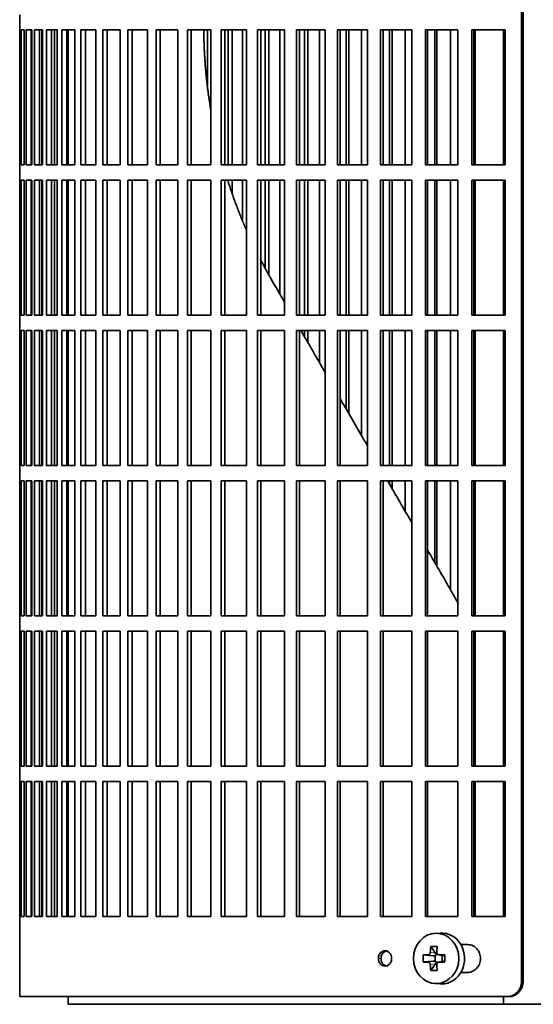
# Model space of a CAD drawing. Header units: millimetres. Extents: x 451 to 1335, y -1116 to 1317.
# Tile 12 of 28: x 457 to 558, y -9 to 185. Entities that reach past the tile are written whole.
import ezdxf

# ---------------------------------------------------------------- set-up
doc = ezdxf.new("R2010")
doc.units = ezdxf.units.MM
for name, color, linetype in [('M5X8_UNI7687', 7, 'Continuous'), ('VSI344-454_FILTR', 7, 'Continuous'), ('VSI344-454_SUPPO', 7, 'Continuous')]:
    doc.layers.add(name, color=color, linetype=linetype)

# ---------------------------------------------------------------- blocks, each defined once
blk = doc.blocks.new('SE')
at = {"layer": 'M5X8_UNI7687', "color": 7, "linetype": 'Continuous', "lineweight": 35}
for p, q in [((540.01, 5.24), (538.95, 5.17)), ((538.17, 2.58), (539.08, 1.28)), ((536.68, 0.94), (538.63, 0.78)), ((539.05, -0.32), (539.05, 0.81)), ((539.21, 1), (539.71, 1)), ((539.7, 0.97), (540.46, 0.78)), ((540.41, 0.79), (540.41, -0.3)), ((540.91, 0.94), (540.5, 0.78)), ((536.68, -0.44), (538.63, -0.29)), ((538.17, -2.09), (539.08, -0.78)), ((539.73, -0.5), (539.21, -0.5)), ((540.46, -0.28), (539.7, -0.48)), ((540.91, -0.44), (540.5, -0.29)), ((538.95, -4.67), (540.01, -4.74))]:
    blk.add_line(p, q, dxfattribs=at)
at = {"layer": 'M5X8_UNI7687', "color": 4, "linetype": 'Continuous', "lineweight": 9}
for p, q in [((538.63, 0.78), (537.62, 0.96)), ((538.07, 1.46), (539.08, 1.28)), ((539.81, 0.96), (540.5, 0.78)), ((537.62, -0.46), (538.63, -0.29)), ((539.08, -0.78), (538.07, -0.96)), ((540.5, -0.29), (539.81, -0.46))]:
    blk.add_line(p, q, dxfattribs=at)
at = {"layer": 'M5X8_UNI7687', "color": 7, "linetype": 'Continuous', "lineweight": 35}
for centre, radius, start, end in [((547.26, 0.25), 10.6, 176.2556, 183.7444), ((491.56, 0.25), 49.36, 359.1963, 0.8037)]:
    blk.add_arc(centre, radius, start, end, dxfattribs=at)
blk.add_ellipse((539.22, 0.25), major_axis=(0, -4.93), ratio=0.906308, dxfattribs=at)
for centre, major_axis, ratio, start_param, end_param in [((540.28, 0.25), (0, -5), 0.906308, 0, 3.201231), ((543.03, 0.25), (0, 10), 0.5, 1.335108, 1.449667), ((541.96, -2.82), (-8.86, 2.7), 0.529916, -1.123958, -0.974266), ((542.75, 0.25), (0, 10), 0.34202, 1.335108, 1.449667), ((542.89, 0.09), (-9.99, 0.37), 0.07899, -1.011873, -0.897313), ((538.62, 1.28), (0.85, -0.111), 0.58208, 4.795805, 5.314006), ((538.82, 1.25), (0.019, -0.502), 0.906042, 0.483343, 1.010141), ((538.62, 1.28), (0.561, -0.512), 0.450112, 0.58713, 1.105331), ((542.89, 0.09), (-9.99, 0.37), 0.07899, -1.36869, -1.254131), ((540.5, 1.28), (0.03, 0.507), 0.355475, 3.073309, 3.29989), ((542.89, 0.4), (-9.99, -0.37), 0.07899, 0.897313, 1.011873), ((543.03, 0.25), (0, -10), 0.5, -1.449667, -1.335108), ((538.62, -0.79), (0.85, 0.111), 0.58208, 0.96918, 1.487381), ((538.82, -0.75), (0.019, 0.502), 0.906042, 5.273044, 5.799842), ((538.62, -0.79), (0.561, 0.512), 0.450112, 5.177855, 5.696055), ((542.75, 0.25), (0, -10), 0.34202, -1.449667, -1.335108), ((542.89, 0.4), (-9.99, -0.37), 0.07899, 1.254131, 1.36869), ((540.5, -0.79), (0.03, -0.507), 0.355475, 2.983295, 3.209876), ((541.96, 3.31), (-8.86, -2.7), 0.529916, 0.974266, 1.123958), ((540.28, 0.25), (0, -5), 0.906308, 6.223547, 6.283185)]:
    blk.add_ellipse(centre, major_axis=major_axis, ratio=ratio, start_param=start_param, end_param=end_param, dxfattribs=at)
for points in [[(537.62, 0.96), (537.63, 0.96), (537.66, 0.96), (537.7, 0.97), (537.74, 0.98), (537.78, 1), (537.82, 1.02), (537.86, 1.04), (537.89, 1.07), (537.93, 1.11), (537.96, 1.14), (537.98, 1.18), (538.01, 1.22), (538.03, 1.27), (538.04, 1.31), (538.06, 1.36), (538.06, 1.4), (538.07, 1.44), (538.07, 1.46)], [(539.36, 1.46), (539.36, 1.44), (539.36, 1.4), (539.36, 1.36), (539.37, 1.31), (539.38, 1.27), (539.4, 1.22), (539.42, 1.18), (539.45, 1.14), (539.48, 1.11), (539.51, 1.07), (539.55, 1.04), (539.59, 1.02), (539.63, 1), (539.67, 0.98), (539.71, 0.97), (539.76, 0.96), (539.79, 0.96), (539.81, 0.96)], [(538.07, -0.96), (538.07, -0.94), (538.06, -0.91), (538.06, -0.86), (538.04, -0.82), (538.03, -0.77), (538.01, -0.73), (537.98, -0.69), (537.96, -0.65), (537.93, -0.61), (537.89, -0.58), (537.86, -0.55), (537.82, -0.52), (537.78, -0.5), (537.74, -0.48), (537.7, -0.47), (537.66, -0.46), (537.63, -0.46), (537.62, -0.46)], [(539.81, -0.46), (539.79, -0.46), (539.76, -0.46), (539.71, -0.47), (539.67, -0.48), (539.63, -0.5), (539.59, -0.52), (539.55, -0.55), (539.51, -0.58), (539.48, -0.61), (539.45, -0.65), (539.42, -0.69), (539.4, -0.73), (539.38, -0.77), (539.37, -0.82), (539.36, -0.86), (539.36, -0.91), (539.36, -0.94), (539.36, -0.96)]]:
    blk.add_open_spline(points, degree=3, dxfattribs=at)
at = {"layer": 'VSI344-454_FILTR', "color": 7, "linetype": 'Continuous', "lineweight": 35}
for p, q in [((555.98, -4.25), (555.98, 266.75)), ((556.3, -4.25), (556.3, 266.75)), ((457.42, 185.5), (457.42, 182.5)), ((457.42, 182.5), (457.55, 182.5)), ((457.43, 156), (457.43, 182.5)), ((457.55, 156), (457.55, 182.5)), ((457.71, 182.5), (458.32, 182.5)), ((457.71, 156), (457.71, 182.5)), ((458.32, 156), (458.32, 182.5)), ((458.68, 182.5), (459.78, 182.5)), ((458.68, 156), (458.68, 182.5)), ((459.67, 156), (459.67, 182.5)), ((459.78, 156), (459.78, 182.5)), ((460.35, 182.5), (461.93, 182.5)), ((460.35, 156), (460.35, 182.5)), ((461.33, 156), (461.33, 182.5)), ((461.75, 156), (461.75, 182.5)), ((461.93, 156), (461.93, 182.5)), ((462.71, 182.5), (464.76, 182.5)), ((462.71, 156), (462.71, 182.5)), ((463.66, 156), (463.66, 182.5)), ((464.23, 156), (464.23, 182.5)), ((464.76, 156), (464.76, 182.5)), ((465.73, 182.5), (468.25, 182.5)), ((465.73, 156), (465.73, 182.5)), ((466.67, 156), (466.67, 182.5)), ((468.25, 156), (468.25, 182.5)), ((469.42, 182.5), (472.39, 182.5)), ((469.42, 156), (469.42, 182.5)), ((470.33, 156), (470.33, 182.5)), ((472.39, 156), (472.39, 182.5)), ((473.75, 182.5), (477.16, 182.5)), ((473.75, 156), (473.75, 182.5)), ((474.62, 156), (474.62, 182.5)), ((477.16, 156), (477.16, 182.5)), ((478.69, 182.5), (482.53, 182.5)), ((478.69, 156), (478.69, 182.5)), ((479.53, 156), (479.53, 182.5)), ((482.53, 156), (482.53, 182.5)), ((484.24, 182.5), (488.47, 182.5)), ((484.24, 156), (484.24, 182.5)), ((485.03, 156), (485.03, 182.5)), ((488.47, 156), (488.47, 182.5)), ((490.35, 182.5), (494.96, 182.5)), ((490.35, 156), (490.35, 182.5)), ((491.1, 156), (491.1, 182.5)), ((494.34, 171.73), (494.34, 182.5)), ((494.96, 156), (494.96, 182.5)), ((497, 182.5), (501.97, 182.5)), ((497, 156), (497, 182.5)), ((497.7, 156), (497.7, 182.5)), ((498.4, 156), (498.4, 182.5)), ((499.14, 156), (499.14, 182.5)), ((501.19, 156), (501.19, 182.5)), ((501.97, 156), (501.97, 182.5)), ((504.15, 182.5), (509.46, 182.5)), ((504.15, 156), (504.15, 182.5)), ((504.81, 156), (504.81, 182.5)), ((505.66, 156), (505.66, 182.5)), ((506.34, 156), (506.34, 182.5)), ((508.54, 156), (508.54, 182.5)), ((509.46, 156), (509.46, 182.5)), ((511.78, 182.5), (517.4, 182.5)), ((511.78, 156), (511.78, 182.5)), ((512.38, 156), (512.38, 182.5)), ((513.38, 156), (513.38, 182.5)), ((514.01, 156), (514.01, 182.5)), ((516.33, 156), (516.33, 182.5)), ((517.4, 156), (517.4, 182.5)), ((519.84, 182.5), (525.74, 182.5)), ((519.84, 156), (519.84, 182.5)), ((520.39, 156), (520.39, 182.5)), ((521.52, 156), (521.52, 182.5)), ((522.09, 156), (522.09, 182.5)), ((524.54, 156), (524.54, 182.5)), ((525.74, 156), (525.74, 182.5)), ((528.3, 182.5), (534.45, 182.5)), ((528.3, 156), (528.3, 182.5)), ((528.78, 156), (528.78, 182.5)), ((530.05, 156), (530.05, 182.5)), ((530.57, 156), (530.57, 182.5)), ((533.11, 156), (533.11, 182.5)), ((534.45, 156), (534.45, 182.5)), ((537.11, 182.5), (543.48, 182.5)), ((537.11, 156), (537.11, 182.5)), ((537.53, 156), (537.53, 182.5)), ((538.93, 156), (538.93, 182.5)), ((539.38, 156), (539.38, 182.5)), ((542.02, 156), (542.02, 182.5)), ((543.48, 156), (543.48, 182.5)), ((546.23, 182.5), (552.8, 182.5)), ((546.23, 156), (546.23, 182.5)), ((546.59, 156), (546.59, 182.5)), ((552.8, 156), (552.8, 182.5)), ((457.42, 156), (457.55, 156)), ((457.42, 156), (457.42, 153)), ((457.71, 156), (458.32, 156)), ((458.68, 156), (459.78, 156)), ((460.35, 156), (461.93, 156)), ((462.71, 156), (464.76, 156)), ((465.73, 156), (468.25, 156)), ((469.42, 156), (472.39, 156)), ((473.75, 156), (477.16, 156)), ((478.69, 156), (482.53, 156)), ((484.24, 156), (488.47, 156)), ((490.35, 156), (494.96, 156)), ((497, 156), (501.97, 156)), ((504.15, 156), (509.46, 156)), ((511.78, 156), (517.4, 156)), ((519.84, 156), (525.74, 156)), ((528.3, 156), (534.45, 156)), ((537.11, 156), (543.48, 156)), ((546.23, 156), (552.8, 156)), ((457.42, 153), (457.55, 153)), ((457.43, 126.5), (457.43, 153)), ((457.55, 126.5), (457.55, 153)), ((457.71, 153), (458.32, 153)), ((457.71, 126.5), (457.71, 153)), ((458.32, 126.5), (458.32, 153)), ((458.68, 153), (459.78, 153)), ((458.68, 126.5), (458.68, 153)), ((459.67, 126.5), (459.67, 153)), ((459.78, 126.5), (459.78, 153)), ((460.35, 153), (461.93, 153)), ((460.35, 126.5), (460.35, 153)), ((461.33, 126.5), (461.33, 153)), ((461.75, 126.5), (461.75, 153)), ((461.93, 126.5), (461.93, 153)), ((462.71, 153), (464.76, 153)), ((462.71, 126.5), (462.71, 153)), ((463.66, 126.5), (463.66, 153)), ((464.23, 126.5), (464.23, 153)), ((464.76, 126.5), (464.76, 153)), ((465.73, 153), (468.25, 153)), ((465.73, 126.5), (465.73, 153)), ((466.67, 126.5), (466.67, 153)), ((468.25, 126.5), (468.25, 153)), ((469.42, 153), (472.39, 153)), ((469.42, 126.5), (469.42, 153)), ((470.33, 126.5), (470.33, 153)), ((472.39, 126.5), (472.39, 153)), ((473.75, 153), (477.16, 153)), ((473.75, 126.5), (473.75, 153)), ((474.62, 126.5), (474.62, 153)), ((477.16, 126.5), (477.16, 153)), ((478.69, 153), (482.53, 153)), ((478.69, 126.5), (478.69, 153)), ((479.53, 126.5), (479.53, 153)), ((482.53, 126.5), (482.53, 153)), ((484.24, 153), (488.47, 153)), ((484.24, 126.5), (484.24, 153)), ((485.03, 126.5), (485.03, 153)), ((488.47, 126.5), (488.47, 153)), ((490.35, 153), (494.96, 153)), ((490.35, 126.5), (490.35, 153)), ((491.1, 126.5), (491.1, 153)), ((494.96, 126.5), (494.96, 153)), ((497, 153), (501.97, 153)), ((497, 126.5), (497, 153)), ((497.7, 126.5), (497.7, 153)), ((499.14, 150.56), (499.14, 153)), ((501.19, 145.26), (501.19, 153)), ((501.97, 126.5), (501.97, 153)), ((504.15, 153), (509.46, 153)), ((504.15, 126.5), (504.15, 153)), ((504.81, 126.5), (504.81, 153)), ((505.66, 135.85), (505.66, 153)), ((506.34, 134.54), (506.34, 153)), ((508.54, 130.65), (508.54, 153)), ((509.46, 126.5), (509.46, 153)), ((511.78, 153), (517.4, 153)), ((511.78, 126.5), (511.78, 153)), ((512.38, 126.5), (512.38, 153)), ((513.38, 126.5), (513.38, 153)), ((514.01, 126.5), (514.01, 153)), ((516.33, 126.5), (516.33, 153)), ((517.4, 126.5), (517.4, 153)), ((519.84, 153), (525.74, 153)), ((519.84, 126.5), (519.84, 153)), ((520.39, 126.5), (520.39, 153)), ((521.52, 126.5), (521.52, 153)), ((522.09, 126.5), (522.09, 153)), ((524.54, 126.5), (524.54, 153)), ((525.74, 126.5), (525.74, 153)), ((528.3, 153), (534.45, 153)), ((528.3, 126.5), (528.3, 153)), ((528.78, 126.5), (528.78, 153)), ((530.05, 126.5), (530.05, 153)), ((530.57, 126.5), (530.57, 153)), ((533.11, 126.5), (533.11, 153)), ((534.45, 126.5), (534.45, 153)), ((537.11, 153), (543.48, 153)), ((537.11, 126.5), (537.11, 153)), ((537.53, 126.5), (537.53, 153)), ((538.93, 126.5), (538.93, 153)), ((539.38, 126.5), (539.38, 153)), ((542.02, 126.5), (542.02, 153)), ((543.48, 126.5), (543.48, 153)), ((546.23, 153), (552.8, 153)), ((546.23, 126.5), (546.23, 153)), ((546.59, 126.5), (546.59, 153)), ((552.8, 126.5), (552.8, 153)), ((457.42, 126.5), (457.55, 126.5)), ((457.42, 126.5), (457.42, 123.5)), ((457.71, 126.5), (458.32, 126.5)), ((458.68, 126.5), (459.78, 126.5)), ((460.35, 126.5), (461.93, 126.5)), ((462.71, 126.5), (464.76, 126.5)), ((465.73, 126.5), (468.25, 126.5)), ((469.42, 126.5), (472.39, 126.5)), ((473.75, 126.5), (477.16, 126.5)), ((478.69, 126.5), (482.53, 126.5)), ((484.24, 126.5), (488.47, 126.5)), ((490.35, 126.5), (494.96, 126.5)), ((497, 126.5), (501.97, 126.5)), ((504.15, 126.5), (509.46, 126.5)), ((511.78, 126.5), (517.4, 126.5)), ((519.84, 126.5), (525.74, 126.5)), ((528.3, 126.5), (534.45, 126.5)), ((537.11, 126.5), (543.48, 126.5)), ((546.23, 126.5), (552.8, 126.5)), ((457.42, 123.5), (457.55, 123.5)), ((457.43, 97), (457.43, 123.5)), ((457.55, 97), (457.55, 123.5)), ((457.71, 123.5), (458.32, 123.5)), ((457.71, 97), (457.71, 123.5)), ((458.32, 97), (458.32, 123.5)), ((458.68, 123.5), (459.78, 123.5)), ((458.68, 97), (458.68, 123.5)), ((459.67, 97), (459.67, 123.5)), ((459.78, 97), (459.78, 123.5)), ((460.35, 123.5), (461.93, 123.5)), ((460.35, 97), (460.35, 123.5)), ((461.33, 97), (461.33, 123.5)), ((461.75, 97), (461.75, 123.5)), ((461.93, 97), (461.93, 123.5)), ((462.71, 123.5), (464.76, 123.5)), ((462.71, 97), (462.71, 123.5)), ((463.66, 97), (463.66, 123.5)), ((464.23, 97), (464.23, 123.5)), ((464.76, 97), (464.76, 123.5)), ((465.73, 123.5), (468.25, 123.5)), ((465.73, 97), (465.73, 123.5)), ((466.67, 97), (466.67, 123.5)), ((468.25, 97), (468.25, 123.5)), ((469.42, 123.5), (472.39, 123.5)), ((469.42, 97), (469.42, 123.5)), ((470.33, 97), (470.33, 123.5)), ((472.39, 97), (472.39, 123.5)), ((473.75, 123.5), (477.16, 123.5)), ((473.75, 97), (473.75, 123.5)), ((474.62, 97), (474.62, 123.5)), ((477.16, 97), (477.16, 123.5)), ((478.69, 123.5), (482.53, 123.5)), ((478.69, 97), (478.69, 123.5)), ((479.53, 97), (479.53, 123.5)), ((482.53, 97), (482.53, 123.5)), ((484.24, 123.5), (488.47, 123.5)), ((484.24, 97), (484.24, 123.5)), ((485.03, 97), (485.03, 123.5)), ((488.47, 97), (488.47, 123.5)), ((490.35, 123.5), (494.96, 123.5)), ((490.35, 97), (490.35, 123.5)), ((491.1, 97), (491.1, 123.5)), ((494.96, 97), (494.96, 123.5)), ((497, 123.5), (501.97, 123.5)), ((497, 97), (497, 123.5)), ((497.7, 97), (497.7, 123.5)), ((501.97, 97), (501.97, 123.5)), ((504.15, 123.5), (509.46, 123.5)), ((504.15, 97), (504.15, 123.5)), ((504.81, 97), (504.81, 123.5)), ((509.46, 97), (509.46, 123.5)), ((511.78, 123.5), (517.4, 123.5)), ((511.78, 97), (511.78, 123.5)), ((512.38, 97), (512.38, 123.5)), ((513.38, 122.27), (513.38, 123.5)), ((514.01, 121.18), (514.01, 123.5)), ((516.33, 117.15), (516.33, 123.5)), ((517.4, 97), (517.4, 123.5)), ((519.84, 123.5), (525.74, 123.5)), ((519.84, 97), (519.84, 123.5)), ((520.39, 97), (520.39, 123.5)), ((521.52, 108.16), (521.52, 123.5)), ((522.09, 107.17), (522.09, 123.5)), ((524.54, 102.94), (524.54, 123.5)), ((525.74, 97), (525.74, 123.5)), ((528.3, 123.5), (534.45, 123.5)), ((528.3, 97), (528.3, 123.5)), ((528.78, 97), (528.78, 123.5)), ((530.05, 97), (530.05, 123.5)), ((530.57, 97), (530.57, 123.5)), ((533.11, 97), (533.11, 123.5)), ((534.45, 97), (534.45, 123.5)), ((537.11, 123.5), (543.48, 123.5)), ((537.11, 97), (537.11, 123.5)), ((537.53, 97), (537.53, 123.5)), ((538.93, 97), (538.93, 123.5)), ((539.38, 97), (539.38, 123.5)), ((542.02, 97), (542.02, 123.5)), ((543.48, 97), (543.48, 123.5)), ((546.23, 123.5), (552.8, 123.5)), ((546.23, 97), (546.23, 123.5)), ((546.59, 97), (546.59, 123.5)), ((552.8, 97), (552.8, 123.5)), ((457.42, 97), (457.55, 97)), ((457.42, 97), (457.42, 94)), ((457.71, 97), (458.32, 97)), ((458.68, 97), (459.78, 97)), ((460.35, 97), (461.93, 97)), ((462.71, 97), (464.76, 97)), ((465.73, 97), (468.25, 97)), ((469.42, 97), (472.39, 97)), ((473.75, 97), (477.16, 97)), ((478.69, 97), (482.53, 97)), ((484.24, 97), (488.47, 97)), ((490.35, 97), (494.96, 97)), ((497, 97), (501.97, 97)), ((504.15, 97), (509.46, 97)), ((511.78, 97), (517.4, 97)), ((519.84, 97), (525.74, 97)), ((528.3, 97), (534.45, 97)), ((537.11, 97), (543.48, 97)), ((546.23, 97), (552.8, 97)), ((457.42, 94), (457.55, 94)), ((457.43, 67.5), (457.43, 94)), ((457.55, 67.5), (457.55, 94)), ((457.71, 94), (458.32, 94)), ((457.71, 67.5), (457.71, 94)), ((458.32, 67.5), (458.32, 94)), ((458.68, 94), (459.78, 94)), ((458.68, 67.5), (458.68, 94)), ((459.67, 67.5), (459.67, 94)), ((459.78, 67.5), (459.78, 94)), ((460.35, 94), (461.93, 94)), ((460.35, 67.5), (460.35, 94)), ((461.33, 67.5), (461.33, 94)), ((461.75, 67.5), (461.75, 94)), ((461.93, 67.5), (461.93, 94)), ((462.71, 94), (464.76, 94)), ((462.71, 67.5), (462.71, 94)), ((463.66, 67.5), (463.66, 94)), ((464.23, 67.5), (464.23, 94)), ((464.76, 67.5), (464.76, 94)), ((465.73, 94), (468.25, 94)), ((465.73, 67.5), (465.73, 94)), ((466.67, 67.5), (466.67, 94)), ((468.25, 67.5), (468.25, 94)), ((469.42, 94), (472.39, 94)), ((469.42, 67.5), (469.42, 94)), ((470.33, 67.5), (470.33, 94)), ((472.39, 67.5), (472.39, 94)), ((473.75, 94), (477.16, 94)), ((473.75, 67.5), (473.75, 94)), ((474.62, 67.5), (474.62, 94)), ((477.16, 67.5), (477.16, 94)), ((478.69, 94), (482.53, 94)), ((478.69, 67.5), (478.69, 94)), ((479.53, 67.5), (479.53, 94)), ((482.53, 67.5), (482.53, 94)), ((484.24, 94), (488.47, 94)), ((484.24, 67.5), (484.24, 94)), ((485.03, 67.5), (485.03, 94)), ((488.47, 67.5), (488.47, 94)), ((490.35, 94), (494.96, 94)), ((490.35, 67.5), (490.35, 94)), ((491.1, 67.5), (491.1, 94)), ((494.96, 67.5), (494.96, 94)), ((497, 94), (501.97, 94)), ((497, 67.5), (497, 94)), ((497.7, 67.5), (497.7, 94)), ((501.97, 67.5), (501.97, 94)), ((504.15, 94), (509.46, 94)), ((504.15, 67.5), (504.15, 94)), ((504.81, 67.5), (504.81, 94)), ((509.46, 67.5), (509.46, 94)), ((511.78, 94), (517.4, 94)), ((511.78, 67.5), (511.78, 94)), ((512.38, 67.5), (512.38, 94)), ((517.4, 67.5), (517.4, 94)), ((519.84, 94), (525.74, 94)), ((519.84, 67.5), (519.84, 94)), ((520.39, 67.5), (520.39, 94)), ((525.74, 67.5), (525.74, 94)), ((528.3, 94), (534.45, 94)), ((528.3, 67.5), (528.3, 94)), ((528.78, 67.5), (528.78, 94)), ((530.05, 93.39), (530.05, 94)), ((530.57, 92.49), (530.57, 94)), ((533.11, 88.08), (533.11, 94)), ((534.45, 67.5), (534.45, 94)), ((537.11, 94), (543.48, 94)), ((537.11, 67.5), (537.11, 94)), ((537.53, 67.5), (537.53, 94)), ((538.93, 78.01), (538.93, 94)), ((539.38, 77.22), (539.38, 94)), ((542.02, 72.65), (542.02, 94)), ((543.48, 67.5), (543.48, 94)), ((546.23, 94), (552.8, 94)), ((546.23, 67.5), (546.23, 94)), ((546.59, 67.5), (546.59, 94)), ((552.8, 67.5), (552.8, 94)), ((457.42, 67.5), (457.55, 67.5)), ((457.42, 67.5), (457.42, 64.5)), ((457.71, 67.5), (458.32, 67.5)), ((458.68, 67.5), (459.78, 67.5)), ((460.35, 67.5), (461.93, 67.5)), ((462.71, 67.5), (464.76, 67.5)), ((465.73, 67.5), (468.25, 67.5)), ((469.42, 67.5), (472.39, 67.5)), ((473.75, 67.5), (477.16, 67.5)), ((478.69, 67.5), (482.53, 67.5)), ((484.24, 67.5), (488.47, 67.5)), ((490.35, 67.5), (494.96, 67.5)), ((497, 67.5), (501.97, 67.5)), ((504.15, 67.5), (509.46, 67.5)), ((511.78, 67.5), (517.4, 67.5)), ((519.84, 67.5), (525.74, 67.5)), ((528.3, 67.5), (534.45, 67.5)), ((537.11, 67.5), (543.48, 67.5)), ((546.23, 67.5), (552.8, 67.5)), ((457.42, 64.5), (457.55, 64.5)), ((457.43, 38), (457.43, 64.5)), ((457.55, 38), (457.55, 64.5)), ((457.71, 64.5), (458.32, 64.5)), ((457.71, 38), (457.71, 64.5)), ((458.32, 38), (458.32, 64.5)), ((458.68, 64.5), (459.78, 64.5)), ((458.68, 38), (458.68, 64.5)), ((459.67, 38), (459.67, 64.5)), ((459.78, 38), (459.78, 64.5)), ((460.35, 64.5), (461.93, 64.5)), ((460.35, 38), (460.35, 64.5)), ((461.33, 38), (461.33, 64.5)), ((461.75, 38), (461.75, 64.5)), ((461.93, 38), (461.93, 64.5)), ((462.71, 64.5), (464.76, 64.5)), ((462.71, 38), (462.71, 64.5)), ((463.66, 38), (463.66, 64.5)), ((464.23, 38), (464.23, 64.5)), ((464.76, 38), (464.76, 64.5)), ((465.73, 64.5), (468.25, 64.5)), ((465.73, 38), (465.73, 64.5)), ((466.67, 38), (466.67, 64.5)), ((468.25, 38), (468.25, 64.5)), ((469.42, 64.5), (472.39, 64.5)), ((469.42, 38), (469.42, 64.5)), ((470.33, 38), (470.33, 64.5)), ((472.39, 38), (472.39, 64.5)), ((473.75, 64.5), (477.16, 64.5)), ((473.75, 38), (473.75, 64.5)), ((474.62, 38), (474.62, 64.5)), ((477.16, 38), (477.16, 64.5)), ((478.69, 64.5), (482.53, 64.5)), ((478.69, 38), (478.69, 64.5)), ((479.53, 38), (479.53, 64.5)), ((482.53, 38), (482.53, 64.5)), ((484.24, 64.5), (488.47, 64.5)), ((484.24, 38), (484.24, 64.5)), ((485.03, 38), (485.03, 64.5)), ((488.47, 38), (488.47, 64.5)), ((490.35, 64.5), (494.96, 64.5)), ((490.35, 38), (490.35, 64.5)), ((491.1, 38), (491.1, 64.5)), ((494.96, 38), (494.96, 64.5)), ((497, 64.5), (501.97, 64.5)), ((497, 38), (497, 64.5)), ((497.7, 38), (497.7, 64.5)), ((501.97, 38), (501.97, 64.5)), ((504.15, 64.5), (509.46, 64.5)), ((504.15, 38), (504.15, 64.5)), ((504.81, 38), (504.81, 64.5)), ((509.46, 38), (509.46, 64.5)), ((511.78, 64.5), (517.4, 64.5)), ((511.78, 38), (511.78, 64.5)), ((512.38, 38), (512.38, 64.5)), ((517.4, 38), (517.4, 64.5)), ((519.84, 64.5), (525.74, 64.5)), ((519.84, 38), (519.84, 64.5)), ((520.39, 38), (520.39, 64.5)), ((525.74, 38), (525.74, 64.5)), ((528.3, 64.5), (534.45, 64.5)), ((528.3, 38), (528.3, 64.5)), ((528.78, 38), (528.78, 64.5)), ((534.45, 38), (534.45, 64.5)), ((537.11, 64.5), (543.48, 64.5)), ((537.11, 38), (537.11, 64.5)), ((537.53, 38), (537.53, 64.5)), ((543.48, 38), (543.48, 64.5)), ((546.23, 64.5), (552.8, 64.5)), ((546.23, 38), (546.23, 64.5)), ((546.59, 38), (546.59, 64.5)), ((552.8, 38), (552.8, 64.5)), ((457.42, 38), (457.55, 38)), ((457.42, 38), (457.42, 35)), ((457.71, 38), (458.32, 38)), ((458.68, 38), (459.78, 38)), ((460.35, 38), (461.93, 38)), ((462.71, 38), (464.76, 38)), ((465.73, 38), (468.25, 38)), ((469.42, 38), (472.39, 38)), ((473.75, 38), (477.16, 38)), ((478.69, 38), (482.53, 38)), ((484.24, 38), (488.47, 38)), ((490.35, 38), (494.96, 38)), ((497, 38), (501.97, 38)), ((504.15, 38), (509.46, 38)), ((511.78, 38), (517.4, 38)), ((519.84, 38), (525.74, 38)), ((528.3, 38), (534.45, 38)), ((537.11, 38), (543.48, 38)), ((546.23, 38), (552.8, 38)), ((457.42, 35), (457.55, 35)), ((457.43, 8.5), (457.43, 35)), ((457.55, 8.5), (457.55, 35)), ((457.71, 35), (458.32, 35)), ((457.71, 8.5), (457.71, 35)), ((458.32, 8.5), (458.32, 35)), ((458.68, 35), (459.78, 35)), ((458.68, 8.5), (458.68, 35)), ((459.67, 8.5), (459.67, 35)), ((459.78, 8.5), (459.78, 35)), ((460.35, 35), (461.93, 35)), ((460.35, 8.5), (460.35, 35)), ((461.33, 8.5), (461.33, 35)), ((461.75, 8.5), (461.75, 35)), ((461.93, 8.5), (461.93, 35)), ((462.71, 35), (464.76, 35)), ((462.71, 8.5), (462.71, 35)), ((463.66, 8.5), (463.66, 35)), ((464.23, 8.5), (464.23, 35)), ((464.76, 8.5), (464.76, 35)), ((465.73, 35), (468.25, 35)), ((465.73, 8.5), (465.73, 35)), ((466.67, 8.5), (466.67, 35)), ((468.25, 8.5), (468.25, 35)), ((469.42, 35), (472.39, 35)), ((469.42, 8.5), (469.42, 35)), ((470.33, 8.5), (470.33, 35)), ((472.39, 8.5), (472.39, 35)), ((473.75, 35), (477.16, 35)), ((473.75, 8.5), (473.75, 35)), ((474.62, 8.5), (474.62, 35)), ((477.16, 8.5), (477.16, 35)), ((478.69, 35), (482.53, 35)), ((478.69, 8.5), (478.69, 35)), ((479.53, 8.5), (479.53, 35)), ((482.53, 8.5), (482.53, 35)), ((484.24, 35), (488.47, 35)), ((484.24, 8.5), (484.24, 35)), ((485.03, 8.5), (485.03, 35)), ((488.47, 8.5), (488.47, 35)), ((490.35, 35), (494.96, 35)), ((490.35, 8.5), (490.35, 35)), ((491.1, 8.5), (491.1, 35)), ((494.96, 8.5), (494.96, 35)), ((497, 35), (501.97, 35)), ((497, 8.5), (497, 35)), ((497.7, 8.5), (497.7, 35)), ((501.97, 8.5), (501.97, 35)), ((504.15, 35), (509.46, 35)), ((504.15, 8.5), (504.15, 35)), ((504.81, 8.5), (504.81, 35)), ((509.46, 8.5), (509.46, 35)), ((511.78, 35), (517.4, 35)), ((511.78, 8.5), (511.78, 35)), ((512.38, 8.5), (512.38, 35)), ((517.4, 8.5), (517.4, 35)), ((519.84, 35), (525.74, 35)), ((519.84, 8.5), (519.84, 35)), ((520.39, 8.5), (520.39, 35)), ((525.74, 8.5), (525.74, 35)), ((528.3, 35), (534.45, 35)), ((528.3, 8.5), (528.3, 35)), ((528.78, 8.5), (528.78, 35)), ((534.45, 8.5), (534.45, 35)), ((537.11, 35), (543.48, 35)), ((537.11, 8.5), (537.11, 35)), ((537.53, 8.5), (537.53, 35)), ((543.48, 8.5), (543.48, 35)), ((546.23, 35), (552.8, 35)), ((546.23, 8.5), (546.23, 35)), ((546.59, 8.5), (546.59, 35)), ((552.8, 8.5), (552.8, 35)), ((457.42, 8.5), (457.55, 8.5)), ((457.42, 8.5), (457.42, -7.25)), ((457.71, 8.5), (458.32, 8.5)), ((458.68, 8.5), (459.78, 8.5)), ((460.35, 8.5), (461.93, 8.5)), ((462.71, 8.5), (464.76, 8.5)), ((465.73, 8.5), (468.25, 8.5)), ((469.42, 8.5), (472.39, 8.5)), ((473.75, 8.5), (477.16, 8.5)), ((478.69, 8.5), (482.53, 8.5)), ((484.24, 8.5), (488.47, 8.5)), ((490.35, 8.5), (494.96, 8.5)), ((497, 8.5), (501.97, 8.5)), ((504.15, 8.5), (509.46, 8.5)), ((511.78, 8.5), (517.4, 8.5)), ((519.84, 8.5), (525.74, 8.5)), ((528.3, 8.5), (534.45, 8.5)), ((537.11, 8.5), (543.48, 8.5)), ((546.23, 8.5), (552.8, 8.5)), ((545.38, 3), (544.06, 3)), ((544.06, -2.5), (545.38, -2.5)), ((553.14, -7.25), (457.42, -7.25)), ((553.46, -7.25), (553.14, -7.25))]:
    blk.add_line(p, q, dxfattribs=at)
at = {"layer": 'VSI344-454_FILTR', "color": 4, "linetype": 'Continuous', "lineweight": 9}
for p, q in [((527.88, 0.25), (528.38, 0.25)), ((556.3, -4.25), (555.98, -4.25))]:
    blk.add_line(p, q, dxfattribs=at)
at = {"layer": 'VSI344-454_FILTR', "color": 7, "linetype": 'Continuous', "lineweight": 35}
for points, knots in [([(545.38, -2.5), (545.52, -2.49), (545.81, -2.48), (546.24, -2.35), (546.65, -2.15), (547.04, -1.85), (547.42, -1.43), (547.8, -0.75), (547.99, 0.22), (547.82, 1.18), (547.35, 2.08), (546.55, 2.83), (545.76, 2.94), (545.38, 3)], [0, 0, 0, 0, 0.053459, 0.108873, 0.166241, 0.225564, 0.286842, 0.368684, 0.501097, 0.624779, 0.701219, 0.857925, 1, 1, 1, 1]), ([(527.88, 0.25), (527.89, 0.38), (527.9, 0.65), (528.05, 1.02), (528.29, 1.38), (528.67, 1.67), (529.18, 1.79), (529.69, 1.67), (530.12, 1.33), (530.42, 0.84), (530.46, 0.44), (530.48, 0.25)], [0, 0, 0, 0, 0.084454, 0.168831, 0.25477, 0.378375, 0.501304, 0.626685, 0.750981, 0.875806, 1, 1, 1, 1]), ([(530.48, 0.25), (530.47, 0.12), (530.45, -0.15), (530.31, -0.52), (530.06, -0.89), (529.67, -1.18), (529.17, -1.29), (528.66, -1.17), (528.23, -0.84), (527.93, -0.34), (527.89, 0.05), (527.88, 0.25)], [0, 0, 0, 0, 0.084454, 0.168831, 0.25477, 0.378375, 0.501304, 0.626685, 0.750981, 0.875806, 1, 1, 1, 1]), ([(529.67, 1.75), (529.51, 1.75), (529.17, 1.67), (528.79, 1.38), (528.55, 1.02), (528.4, 0.65), (528.39, 0.38), (528.38, 0.25)], [0.5001436, 0.5001436, 0.5001436, 0.5001436, 0.6219592, 0.7454545, 0.8313176, 0.915596, 1, 1, 1, 1]), ([(528.38, 0.25), (528.39, 0.12), (528.4, -0.14), (528.53, -0.51), (528.78, -0.87), (529.16, -1.17), (529.5, -1.25), (529.67, -1.25), (529.67, -1.25)], [0, 0, 0, 0, 0.0839215, 0.1651632, 0.2496847, 0.3738706, 0.4991399, 0.5001436, 0.5001436, 0.5001436, 0.5001436]), ([(553.14, -7.25), (553.2, -7.25), (553.3, -7.25), (553.46, -7.23), (553.62, -7.21), (553.77, -7.18), (553.93, -7.14), (554.08, -7.09), (554.35, -6.97), (554.73, -6.76), (555.16, -6.39), (555.52, -5.93), (555.74, -5.49), (555.87, -5.12), (555.93, -4.84), (555.98, -4.55), (555.98, -4.35), (555.98, -4.25)], [0, 0, 0, 0, 0.036074, 0.071835, 0.107394, 0.142867, 0.178369, 0.214015, 0.24992, 0.375515, 0.499618, 0.623903, 0.749864, 0.812552, 0.874725, 0.937001, 1, 1, 1, 1]), ([(556.3, -4.25), (556.3, -4.31), (556.29, -4.42), (556.28, -4.59), (556.26, -4.76), (556.23, -4.92), (556.19, -5.08), (556.14, -5.24), (556.03, -5.53), (555.83, -5.93), (555.48, -6.39), (555.04, -6.76), (554.63, -6.99), (554.28, -7.13), (554.01, -7.2), (553.74, -7.24), (553.55, -7.25), (553.46, -7.25)], [0, 0, 0, 0, 0.03611, 0.071905, 0.107497, 0.143003, 0.178538, 0.214218, 0.250157, 0.376062, 0.500392, 0.624478, 0.750119, 0.812755, 0.874869, 0.937079, 1, 1, 1, 1])]:
    blk.add_open_spline(points, degree=3, knots=knots, dxfattribs=at)
at = {"layer": 'VSI344-454_SUPPO', "color": 7, "linetype": 'Continuous', "lineweight": 35}
for p, q in [((466.92, 156), (466.92, 182.5)), ((546.85, 156), (546.85, 182.5)), ((552.45, 156), (552.45, 182.5)), ((466.92, 126.5), (466.92, 153)), ((546.85, 126.5), (546.85, 153)), ((552.45, 126.5), (552.45, 153)), ((466.92, 97), (466.92, 123.5)), ((546.85, 97), (546.85, 123.5)), ((552.45, 97), (552.45, 123.5)), ((466.92, 67.5), (466.92, 94)), ((546.85, 67.5), (546.85, 94)), ((552.45, 67.5), (552.45, 94)), ((466.92, 38), (466.92, 64.5)), ((546.85, 38), (546.85, 64.5)), ((552.45, 38), (552.45, 64.5)), ((466.92, 8.5), (466.92, 35)), ((546.85, 8.5), (546.85, 35)), ((552.45, 8.5), (552.45, 35)), ((466.92, -8.75), (466.92, -7.25)), ((552.45, -8.75), (552.45, -7.25)), ((466.92, -8.75), (552.45, -8.75)), ((552.45, -8.75), (582.76, -8.75))]:
    blk.add_line(p, q, dxfattribs=at)
for points, degree, knots in [([(494.93, 166.92), (494.64, 168.69), (494.41, 170.47), (493.63, 176.45), (493.57, 182.5)], 2, [0.6816481, 0.6816481, 0.6816481, 0.75, 0.75, 0.9800661, 0.9800661, 0.9800661]), ([(501.91, 143.34), (501.48, 144.32), (501.07, 145.31), (499.52, 149.08), (498.29, 152.97)], 2, [0.2087608, 0.2087608, 0.2087608, 0.25, 0.25, 0.4066844, 0.4066844, 0.4066844]), ([(525.74, 100.85), (525.37, 101.5), (523.59, 104.58), (521.8, 107.67), (520.39, 110.13)], 3, [0.4683719, 0.4683719, 0.4683719, 0.4683719, 0.5, 0.6198456, 0.6198456, 0.6198456, 0.6198456])]:
    blk.add_open_spline(points, degree=degree, knots=knots, dxfattribs=at)
for points, degree in [([(506.76, 133.73), (505.7, 135.56), (504.73, 137.44)], 2), ([(509.46, 129.05), (508.56, 130.61), (507.66, 132.17), (506.76, 133.73)], 3), ([(517.4, 115.31), (515.83, 118.03), (514.25, 120.76), (512.67, 123.5)], 3), ([(534.45, 85.77), (532.87, 88.5), (531.29, 91.24), (529.7, 94)], 3), ([(542.03, 72.64), (540.54, 75.23), (539.04, 77.82), (537.53, 80.43)], 3), ([(543.57, 69.89), (542.82, 71.27), (542.03, 72.64)], 2), ([(546.88, 63.37), (546.75, 63.63), (546.63, 63.89)], 2)]:
    blk.add_open_spline(points, degree=degree, dxfattribs=at)

msp = doc.modelspace()

# ---------------------------------------------------------------- block references
msp.add_blockref('SE', (0, 0))

doc.saveas('drawing.dxf')
